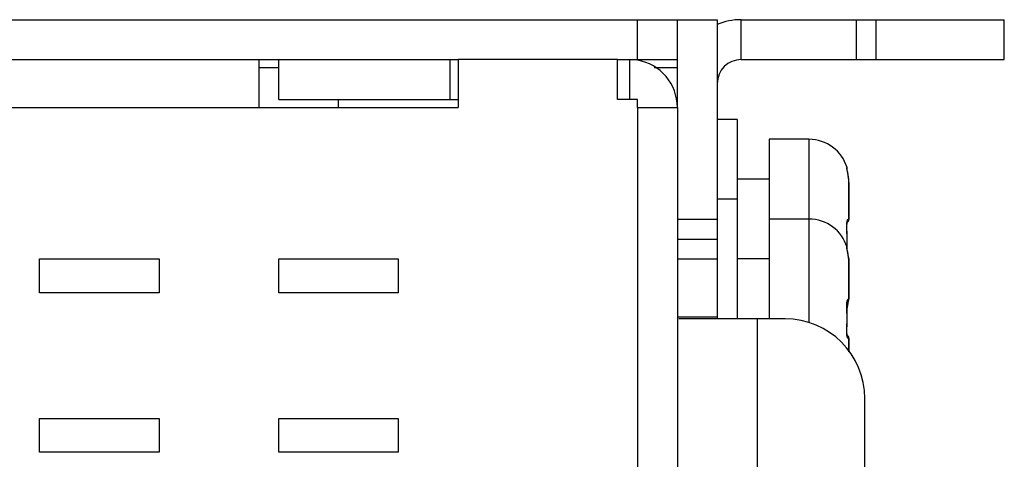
# Model space of a CAD drawing. Extents: x 808 to 1699, y 60 to 690.
# Tile 17 of 19: x 1422 to 1446, y 351 to 362. Entities that reach past the tile are written whole.
import ezdxf

# ---------------------------------------------------------------- set-up
doc = ezdxf.new("R2010")
doc.units = 0
doc.header["$LTSCALE"] = 2
doc.header["$MEASUREMENT"] = 0
for name, color, linetype in [('3100320300-SDXF_CONTINUO63', 7, 'CONTINUOUS'), ('3991140800_BDXF_CONTINUO53', 7, 'CONTINUOUS'), ('3991141100_CDXF_CONTINUO49', 7, 'CONTINUOUS'), ('BACK_PLATE_2DXF_CONTINUO61', 7, 'CONTINUOUS')]:
    doc.layers.add(name, color=color, linetype=linetype)

msp = doc.modelspace()

# ---------------------------------------------------------------- linework, layer by layer
at = {"layer": '3100320300-SDXF_CONTINUO63', "color": 7, "linetype": 'Continuous'}
for p, q in [((1439.655656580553, 359.0697830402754), (1439.155656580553, 359.0697830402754)), ((1439.655656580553, 359.0697830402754), (1439.655656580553, 357.0697830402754)), ((1441.455656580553, 358.5697830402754), (1440.455656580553, 358.5697830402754)), ((1440.455656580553, 358.5697830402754), (1440.455656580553, 356.5697830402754)), ((1441.455656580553, 358.5697830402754), (1441.455656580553, 356.5697830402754)), ((1442.442652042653, 357.6550784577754), (1442.442776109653, 357.6550281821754)), ((1440.455656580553, 357.5697830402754), (1439.655656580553, 357.5697830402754)), ((1442.455656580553, 357.4871244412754), (1442.455656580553, 356.5608465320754)), ((1442.455656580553, 356.5608465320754), (1442.455656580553, 357.4871244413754)), ((1439.655656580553, 357.0697830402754), (1439.155656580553, 357.0697830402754)), ((1439.655656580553, 357.0697830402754), (1439.655656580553, 354.0697830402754)), ((1441.455656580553, 356.5697830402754), (1440.455656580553, 356.5697830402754)), ((1440.455656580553, 356.5697830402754), (1440.455656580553, 354.0697830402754)), ((1441.455656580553, 356.5697830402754), (1441.455656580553, 353.9675192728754)), ((1442.403654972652, 356.3658406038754), (1442.408731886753, 356.3656526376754)), ((1442.408160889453, 356.3808830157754), (1442.408338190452, 356.4159608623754)), ((1442.408731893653, 356.3656525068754), (1442.408163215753, 356.3813432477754)), ((1442.408338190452, 356.4159608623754), (1442.410450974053, 356.4468099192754)), ((1442.415042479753, 356.1732029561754), (1442.408735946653, 356.3656528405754)), ((1442.410404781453, 356.4464653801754), (1442.413693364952, 356.4709941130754)), ((1442.415011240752, 355.9644767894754), (1442.415011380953, 356.1741519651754)), ((1442.411679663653, 355.8637435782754), (1442.415011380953, 355.9654141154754)), ((1442.442652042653, 355.6550784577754), (1442.442776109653, 355.6550281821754)), ((1440.455656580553, 355.5697830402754), (1439.655656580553, 355.5697830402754)), ((1442.455656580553, 355.5787195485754), (1442.455656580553, 355.4870447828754)), ((1442.455656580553, 355.4870447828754), (1442.455656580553, 355.5787195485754)), ((1442.455656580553, 355.4871244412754), (1442.455656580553, 354.5608465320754)), ((1442.455656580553, 354.5608465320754), (1442.455656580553, 355.4871244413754)), ((1442.408160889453, 354.3808830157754), (1442.408338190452, 354.4159608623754)), ((1442.408338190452, 354.4159608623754), (1442.410450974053, 354.4468099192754)), ((1442.410404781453, 354.4464653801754), (1442.413693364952, 354.4709941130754)), ((1442.422041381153, 354.3744996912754), (1442.427646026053, 354.4012762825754)), ((1442.442658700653, 354.4844865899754), (1442.442782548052, 354.4845368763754)), ((1442.442782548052, 354.4845368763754), (1442.447851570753, 354.5230309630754)), ((1442.403654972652, 354.3658406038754), (1442.408731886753, 354.3656526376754)), ((1442.408731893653, 354.3656525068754), (1442.408163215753, 354.3813432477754)), ((1442.415042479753, 354.1732029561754), (1442.408735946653, 354.3656528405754)), ((1442.409982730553, 354.3217391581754), (1442.419316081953, 354.3633253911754)), ((1442.410268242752, 354.3191294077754), (1442.412103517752, 354.3281025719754)), ((1442.412105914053, 354.3280931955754), (1442.415096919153, 354.3422393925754)), ((1442.415011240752, 353.9644767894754), (1442.415011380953, 354.1741519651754)), ((1442.415096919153, 354.3422393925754), (1442.422816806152, 354.3781345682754)), ((1442.408103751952, 353.7561873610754), (1442.415011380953, 353.9654141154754)), ((1442.403661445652, 353.7737251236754), (1442.408736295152, 353.7739129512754)), ((1442.408452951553, 353.7206746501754), (1442.408141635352, 353.7572508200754)), ((1442.410723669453, 353.6900783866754), (1442.408446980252, 353.7212819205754)), ((1442.414137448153, 353.6660851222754), (1442.410723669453, 353.6900783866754)), ((1442.417862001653, 353.6488498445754), (1442.414169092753, 353.6658627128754)), ((1442.455656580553, 353.5787195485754), (1442.455656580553, 353.2418750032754)), ((1442.455656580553, 353.2418750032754), (1442.455656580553, 353.5787195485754))]:
    msp.add_line(p, q, dxfattribs=at)
for points in [[(1442.414544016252, 357.7999099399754), (1442.411479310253, 357.8144482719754), (1442.409283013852, 357.8255011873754), (1442.408026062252, 357.8325982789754), (1442.407773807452, 357.8342755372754)], [(1442.442776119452, 357.6550281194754), (1442.437636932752, 357.6860660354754), (1442.432631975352, 357.7131869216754), (1442.427598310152, 357.7385229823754), (1442.422769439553, 357.7616546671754), (1442.414544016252, 357.7999099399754)], [(1442.455656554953, 357.4870447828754), (1442.454528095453, 357.5370745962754), (1442.449372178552, 357.6047188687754), (1442.442782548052, 357.6550291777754)], [(1442.413722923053, 356.4711373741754), (1442.417343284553, 356.4886844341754), (1442.420335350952, 356.4990414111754), (1442.421143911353, 356.5012410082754)], [(1442.414544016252, 355.7999099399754), (1442.411479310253, 355.8144482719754), (1442.409283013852, 355.8255011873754), (1442.408026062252, 355.8325982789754), (1442.407773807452, 355.8342755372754)], [(1442.442776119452, 355.6550281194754), (1442.437636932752, 355.6860660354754), (1442.432631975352, 355.7131869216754), (1442.427598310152, 355.7385229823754), (1442.422769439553, 355.7616546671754), (1442.414544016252, 355.7999099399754)], [(1442.455656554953, 355.4870447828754), (1442.454528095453, 355.5370745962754), (1442.449372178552, 355.6047188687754), (1442.442782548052, 355.6550291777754)], [(1442.413722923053, 354.4711373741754), (1442.417343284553, 354.4886844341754), (1442.420335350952, 354.4990414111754), (1442.421143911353, 354.5012410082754)], [(1442.426031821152, 354.3934523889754), (1442.430227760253, 354.4140741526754), (1442.434485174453, 354.4361697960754), (1442.438686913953, 354.4595269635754), (1442.442777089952, 354.4845377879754)], [(1442.427646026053, 354.4012762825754), (1442.432675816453, 354.4266074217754), (1442.437671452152, 354.4536957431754), (1442.438057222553, 354.4560265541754)], [(1442.420332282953, 353.6397262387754), (1442.421193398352, 353.6381403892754), (1442.420692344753, 353.6395183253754), (1442.417862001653, 353.6488498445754)]]:
    msp.add_lwpolyline(points, dxfattribs=at)
for centre, radius, start, end in [((1441.455656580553, 357.5697830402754), 1, 17.09562470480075, 90), ((1442.406690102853, 357.6072451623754), 0.2565497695, 88.93197705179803, 90.67666015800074), ((1442.308096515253, 357.8322211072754), 0.1006392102, 1.226902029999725, 18.27388414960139), ((1442.315890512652, 357.8343536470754), 0.1, 346.6168089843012, 17.09562488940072), ((1442.309533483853, 357.8322657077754), 0.0992016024, 358.8269955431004, 1.217375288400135), ((1441.370778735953, 357.4878408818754), 1.0848481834, 5.847183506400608, 8.86799806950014), ((1441.366810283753, 357.4874166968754), 1.0888392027, 2.637076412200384, 5.848114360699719), ((1441.361468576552, 357.4871405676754), 1.094187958, 0.18866428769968, 2.638650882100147), ((1441.359931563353, 357.4871240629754), 1.0957250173, 1.978799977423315e-05, 0.189262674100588), ((1441.455656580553, 355.5697830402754), 1, 17.09562470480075, 90), ((1442.705295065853, 356.4389579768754), 0.2999632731, 167.2858204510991, 167.7306638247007), ((1442.355656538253, 356.5608465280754), 0.1, 308.043907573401, 2.275200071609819e-06), ((1442.406690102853, 355.6072451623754), 0.2565497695, 88.93197705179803, 90.67666015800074), ((1442.308096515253, 355.8322211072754), 0.1006392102, 1.226902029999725, 18.27388414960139), ((1442.309533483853, 355.8322657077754), 0.0992016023, 358.8269955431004, 1.217375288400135), ((1442.315890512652, 355.8343536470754), 0.1, 346.6168089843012, 17.09562488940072), ((1441.370778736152, 355.4878408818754), 1.0848481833, 5.847183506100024, 8.867998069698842), ((1442.355656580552, 355.5787175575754), 0.1, 0.001140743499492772, 22.36280814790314), ((1441.366810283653, 355.4874166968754), 1.0888392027, 2.637076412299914, 5.848114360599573), ((1441.361468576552, 355.4871405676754), 1.094187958, 0.18866428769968, 2.638650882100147), ((1441.359931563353, 355.4871240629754), 1.0957250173, 1.978799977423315e-05, 0.189262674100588), ((1442.705295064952, 354.4389579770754), 0.2999632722, 167.2858204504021, 167.7306638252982), ((1442.355656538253, 354.5608465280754), 0.1, 308.043907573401, 2.275200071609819e-06), ((1441.371740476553, 354.6515898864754), 1.08387708, 351.1312319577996, 353.151173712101), ((1442.315890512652, 354.3052124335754), 0.1, 342.9043751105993, 13.38397123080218), ((1437.544382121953, 355.4161826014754), 4.9873328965, 347.8128100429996, 347.9613444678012), ((1442.355656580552, 353.5787175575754), 0.1, 0.001140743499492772, 51.93729109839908), ((1442.343523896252, 353.5810154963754), 0.0989762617, 37.28441136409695, 40.57326983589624), ((1442.342198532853, 353.5801060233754), 0.1005817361, 357.1065723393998, 37.23926338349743)]:
    msp.add_arc(centre, radius, start, end, dxfattribs=at)
for points, start_tangent, end_tangent in [([(1442.409467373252, 357.8208346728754), (1442.404721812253, 357.8443998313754), (1442.402723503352, 357.8588621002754), (1442.403660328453, 357.8637775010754)], (-0.2145759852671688, 0.9767072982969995), (0.9999673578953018, 0.008079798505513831)), ([(1442.442658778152, 357.6550795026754), (1442.434131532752, 357.7042988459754), (1442.425033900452, 357.7495556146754), (1442.416488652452, 357.7888699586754), (1442.409467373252, 357.8208346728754)], (-0.1540422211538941, 0.9880642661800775), (-0.2145759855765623, 0.9767072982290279)), ([(1442.403660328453, 356.3658408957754), (1442.402850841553, 356.4163768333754), (1442.405993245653, 356.4637305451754), (1442.412183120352, 356.5027024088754)], (-0.05436273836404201, 0.9985212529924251), (0.2125204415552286, 0.9771566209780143)), ([(1442.408197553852, 355.8762051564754), (1442.410623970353, 355.9707964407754), (1442.410625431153, 356.1686846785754), (1442.403660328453, 356.3658408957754)], (0.03431507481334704, 0.9994110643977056), (-0.05440992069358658, 0.9985186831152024)), ([(1442.412686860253, 356.5049761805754), (1442.422024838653, 356.5372635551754), (1442.432595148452, 356.5578478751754), (1442.442658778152, 356.5645375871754)], (0.220100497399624, 0.9754772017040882), (0.9965185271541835, -0.08337160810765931)), ([(1442.442658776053, 356.5645375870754), (1442.437403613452, 356.5270009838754), (1442.418706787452, 356.4941751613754)], (0.04950961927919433, -0.9987736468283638), (-0.6504886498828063, -0.7595159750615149)), ([(1442.442658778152, 356.5645375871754), (1442.449700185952, 356.5636893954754), (1442.454120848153, 356.5624717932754), (1442.455656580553, 356.5608465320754)], (0.9966805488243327, -0.08141181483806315), (4.761511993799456e-05, -0.9999999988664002)), ([(1442.409467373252, 355.8208346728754), (1442.404721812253, 355.8443998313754), (1442.402723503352, 355.8588621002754), (1442.403660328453, 355.8637775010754)], (-0.2145759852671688, 0.9767072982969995), (0.9999673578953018, 0.008079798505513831)), ([(1442.442658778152, 355.6550795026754), (1442.434131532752, 355.7042988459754), (1442.425033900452, 355.7495556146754), (1442.416488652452, 355.7888699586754), (1442.409467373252, 355.8208346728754)], (-0.1540422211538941, 0.9880642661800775), (-0.2145759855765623, 0.9767072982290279)), ([(1442.455656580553, 355.5787195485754), (1442.454117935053, 355.5770929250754), (1442.451571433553, 355.5762055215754)], (-4.18712653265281e-05, -0.9999999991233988), (-0.9758730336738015, -0.2183387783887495)), ([(1442.403660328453, 354.3658408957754), (1442.402850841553, 354.4163768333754), (1442.405993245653, 354.4637305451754), (1442.412183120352, 354.5027024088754)], (-0.05436273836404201, 0.9985212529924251), (0.2125204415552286, 0.9771566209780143)), ([(1442.412686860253, 354.5049761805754), (1442.422024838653, 354.5372635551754), (1442.432595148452, 354.5578478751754), (1442.442658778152, 354.5645375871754)], (0.220100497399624, 0.9754772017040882), (0.9965185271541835, -0.08337160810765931)), ([(1442.442658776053, 354.5645375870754), (1442.437403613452, 354.5270009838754), (1442.418706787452, 354.4941751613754)], (0.04950961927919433, -0.9987736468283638), (-0.6504886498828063, -0.7595159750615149)), ([(1442.422029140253, 354.3759667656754), (1442.432599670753, 354.4272640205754), (1442.442658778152, 354.4844865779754)], (0.2087419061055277, 0.9779707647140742), (0.1538859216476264, 0.9880886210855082)), ([(1442.442658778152, 354.5645375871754), (1442.449700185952, 354.5636893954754), (1442.454120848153, 354.5624717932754), (1442.455656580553, 354.5608465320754)], (0.9966805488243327, -0.08141181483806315), (4.761511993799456e-05, -0.9999999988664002)), ([(1442.403660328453, 353.7737251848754), (1442.410623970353, 353.9707964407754), (1442.410625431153, 354.1686846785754), (1442.403660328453, 354.3658408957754)], (0.05441251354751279, 0.9985185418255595), (-0.05440992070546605, 0.9985186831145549)), ([(1442.409467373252, 353.6511099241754), (1442.404721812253, 353.6886670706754), (1442.402723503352, 353.7301229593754), (1442.403660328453, 353.7737251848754)], (-0.1668793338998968, 0.9859773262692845), (0.05437081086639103, 0.9985208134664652)), ([(1442.442658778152, 353.5750284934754), (1442.434131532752, 353.5798425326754), (1442.425033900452, 353.5950199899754), (1442.416488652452, 353.6192992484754), (1442.409467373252, 353.6511099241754)], (-0.9966438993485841, -0.08185925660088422), (-0.1668793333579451, 0.9859773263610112)), ([(1442.455656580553, 353.5787195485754), (1442.454117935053, 353.5770929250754), (1442.449694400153, 353.5758756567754), (1442.442658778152, 353.5750284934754)], (-4.187314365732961e-05, -0.9999999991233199), (-0.9966808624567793, -0.0814079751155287))]:
    msp.add_spline(points, degree=3, dxfattribs=dict(at, start_tangent=start_tangent, end_tangent=end_tangent))
at = {"layer": '3991140800_BDXF_CONTINUO53', "color": 7, "linetype": 'Continuous'}
for p, q in [((1427.655656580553, 360.5697830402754), (1427.655656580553, 359.3697830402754)), ((1428.155656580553, 360.5697830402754), (1432.455656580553, 360.5697830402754)), ((1428.155656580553, 359.5697830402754), (1428.155656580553, 360.5697830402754)), ((1432.455656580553, 359.5697830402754), (1432.455656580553, 360.5697830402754)), ((1436.655656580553, 360.5697830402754), (1432.655656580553, 360.5697830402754)), ((1432.655656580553, 360.5697830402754), (1432.655656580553, 359.3697830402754)), ((1436.655656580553, 359.5697830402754), (1436.655656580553, 360.5697830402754)), ((1436.955656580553, 360.5697830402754), (1436.955656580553, 359.5697830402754)), ((1343.355656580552, 359.3697830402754), (1432.655656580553, 359.3697830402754)), ((1437.155656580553, 359.5697830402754), (1436.655656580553, 359.5697830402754)), ((1437.155656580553, 359.3697830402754), (1437.155656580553, 359.5697830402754)), ((1437.155656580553, 359.3697830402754), (1438.155656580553, 359.3697830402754)), ((1438.155656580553, 359.3697830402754), (1438.155656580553, 317.7697830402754)), ((1422.155656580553, 355.5697830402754), (1425.155656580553, 355.5697830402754)), ((1422.155656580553, 354.7197830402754), (1422.155656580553, 355.5697830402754)), ((1425.155656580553, 355.5697830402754), (1425.155656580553, 354.7197830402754)), ((1428.155656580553, 355.5697830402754), (1431.155656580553, 355.5697830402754)), ((1428.155656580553, 354.7197830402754), (1428.155656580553, 355.5697830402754)), ((1431.155656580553, 355.5697830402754), (1431.155656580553, 354.7197830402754)), ((1425.155656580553, 354.7197830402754), (1422.155656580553, 354.7197830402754)), ((1431.155656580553, 354.7197830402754), (1428.155656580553, 354.7197830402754)), ((1422.155656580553, 351.5697830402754), (1425.155656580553, 351.5697830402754)), ((1422.155656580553, 350.7197830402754), (1422.155656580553, 351.5697830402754)), ((1425.155656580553, 351.5697830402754), (1425.155656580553, 350.7197830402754)), ((1428.155656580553, 351.5697830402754), (1431.155656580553, 351.5697830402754)), ((1428.155656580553, 350.7197830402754), (1428.155656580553, 351.5697830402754)), ((1431.155656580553, 351.5697830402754), (1431.155656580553, 350.7197830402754)), ((1425.155656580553, 350.7197830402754), (1422.155656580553, 350.7197830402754)), ((1431.155656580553, 350.7197830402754), (1428.155656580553, 350.7197830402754))]:
    msp.add_line(p, q, dxfattribs=at)
at = {"layer": '3991140800_BDXF_CONTINUO53', "color": 3, "linetype": 'Continuous'}
for p, q in [((1428.155656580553, 359.5697830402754), (1432.655656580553, 359.5697830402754)), ((1429.655656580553, 359.3697830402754), (1429.655656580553, 359.5697830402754)), ((1437.155656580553, 359.3697830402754), (1437.155656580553, 317.7697830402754))]:
    msp.add_line(p, q, dxfattribs=at)
at = {"layer": '3991140800_BDXF_CONTINUO53', "color": 7, "linetype": 'Continuous'}
msp.add_arc((1436.955656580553, 359.3697830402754), 1.2, 0, 80.57373845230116, dxfattribs=at)
at = {"layer": '3991141100_CDXF_CONTINUO49', "color": 3, "linetype": 'Continuous'}
msp.add_line((1342.155656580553, 361.5697830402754), (1438.155656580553, 361.5697830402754), dxfattribs=at)
at = {"layer": '3991141100_CDXF_CONTINUO49', "color": 7, "linetype": 'Continuous'}
for p, q in [((1437.155656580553, 360.5697830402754), (1437.155656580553, 361.5697830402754)), ((1438.155656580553, 360.5697830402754), (1438.155656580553, 361.5697830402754)), ((1343.155656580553, 360.5697830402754), (1428.155656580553, 360.5697830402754)), ((1432.455656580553, 360.5697830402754), (1432.655656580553, 360.5697830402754)), ((1436.655656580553, 360.5697830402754), (1438.155656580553, 360.5697830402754)), ((1427.655656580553, 360.3697830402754), (1428.155656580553, 360.3697830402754)), ((1437.577491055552, 360.3697830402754), (1438.155656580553, 360.3697830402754))]:
    msp.add_line(p, q, dxfattribs=at)
at = {"layer": 'BACK_PLATE_2DXF_CONTINUO61', "color": 7, "linetype": 'Continuous'}
for p, q in [((1438.155656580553, 361.5697830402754), (1439.155656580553, 361.5697830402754)), ((1439.755656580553, 361.5697830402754), (1446.355656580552, 361.5697830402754)), ((1439.755656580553, 360.5697830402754), (1439.755656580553, 361.5697830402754)), ((1442.638792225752, 361.5697830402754), (1442.638792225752, 360.5697830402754)), ((1443.131196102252, 361.5697830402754), (1443.131196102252, 360.5697830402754)), ((1446.355656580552, 360.5697830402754), (1446.355656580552, 361.5697830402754)), ((1438.155656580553, 359.3697830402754), (1438.155656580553, 360.5697830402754)), ((1438.155656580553, 356.5697830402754), (1439.155656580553, 356.5697830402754)), ((1438.155656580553, 356.5697830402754), (1438.155656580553, 356.0697830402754)), ((1438.155656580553, 356.0697830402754), (1439.155656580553, 356.0697830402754)), ((1438.155656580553, 355.5697830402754), (1439.155656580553, 355.5697830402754)), ((1439.155656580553, 354.1126762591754), (1438.155656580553, 354.1126762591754)), ((1440.855656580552, 354.0697830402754), (1438.191511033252, 354.0697830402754)), ((1440.155656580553, 354.0697830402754), (1440.155656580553, 348.8197830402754)), ((1442.855656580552, 348.5697830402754), (1442.855656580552, 352.0697830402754))]:
    msp.add_line(p, q, dxfattribs=at)
at = {"layer": 'BACK_PLATE_2DXF_CONTINUO61', "color": 3, "linetype": 'Continuous'}
for p, q in [((1439.155656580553, 361.5697830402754), (1439.155656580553, 354.1126762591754)), ((1439.755656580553, 360.5697830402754), (1446.355656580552, 360.5697830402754))]:
    msp.add_line(p, q, dxfattribs=at)
at = {"layer": 'BACK_PLATE_2DXF_CONTINUO61', "color": 7, "linetype": 'Continuous'}
for centre, radius, start, end in [((1439.755656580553, 359.9697830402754), 1.6, 90, 112.2321732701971), ((1440.855656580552, 352.0697830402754), 2, 0, 90)]:
    msp.add_arc(centre, radius, start, end, dxfattribs=at)
at = {"layer": 'BACK_PLATE_2DXF_CONTINUO61', "color": 3, "linetype": 'Continuous'}
msp.add_arc((1439.755656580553, 359.9697830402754), 0.6, 90, 180, dxfattribs=at)
at = {"layer": 'BACK_PLATE_2DXF_CONTINUO61', "color": 3, "linetype": 'Continuous', "start_tangent": (0, -1), "end_tangent": (0.6922203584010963, -0.7216862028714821)}
msp.add_spline([(1439.155656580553, 354.1126762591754), (1439.157636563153, 354.0886410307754), (1439.163660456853, 354.0744213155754)], degree=3, dxfattribs=at)

doc.saveas('drawing.dxf')
